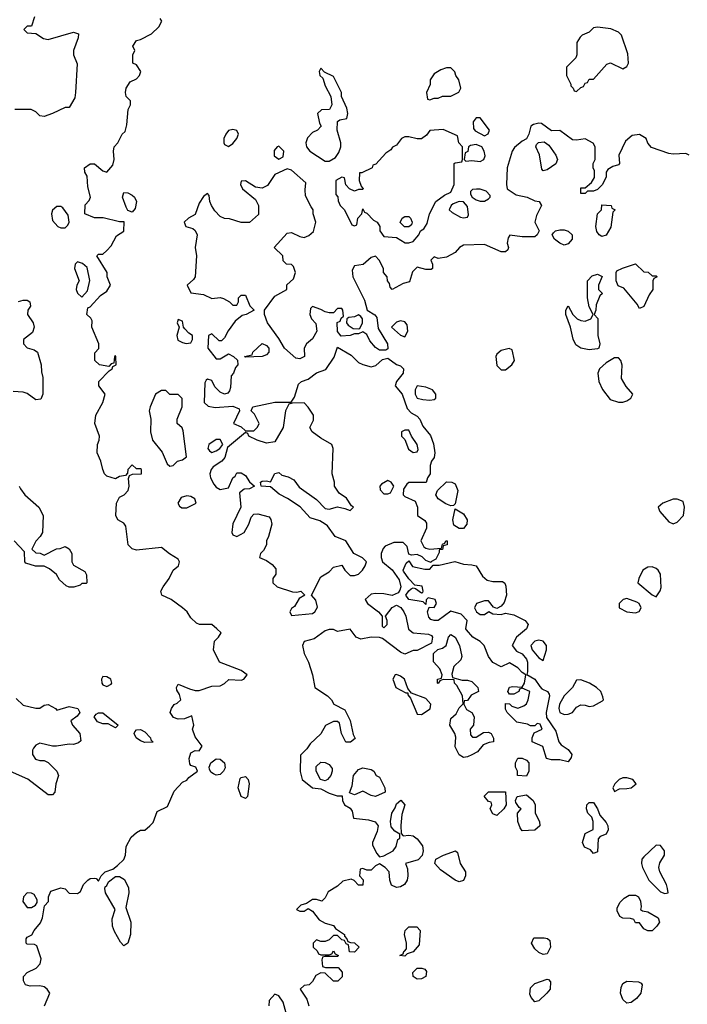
# Model space of a CAD drawing. Header units: inches. Extents: x 2380053 to 2584298, y 380219 to 546618.
# Tile 52 of 256: x 2421514 to 2424698, y 454817 to 459517. Entities that reach past the tile are written whole.
import ezdxf

# ---------------------------------------------------------------- set-up
doc = ezdxf.new("R2010")
doc.units = ezdxf.units.IN
doc.header["$MEASUREMENT"] = 0
doc.layers.add('C4425', color=7, linetype='Continuous')

msp = doc.modelspace()

# ---------------------------------------------------------------- linework, layer by layer
at = {"layer": 'C4425', "color": 2}
for points, elevation in [([(2421584.7, 459530), (2421570, 459486), (2421550, 459486), (2421534, 459470), (2421550, 459454), (2421590, 459452), (2421627.1, 459427.1), (2421650, 459422.8), (2421770, 459458), (2421794, 459450), (2421792, 459430), (2421771, 459370), (2421771, 459350), (2421787.1, 459307.1), (2421780.5, 459170), (2421775.9, 459144.1), (2421750, 459098), (2421730, 459098), (2421670.6, 459069.4), (2421630, 459055.3), (2421610, 459058), (2421590, 459078), (2421568.4, 459088.4), (2421490.9, 459089.1)], 66), ([(2421632, 454810), (2421658, 454870), (2421644.7, 454890), (2421630, 454901), (2421610, 454906), (2421563.5, 454903.5), (2421542, 454910), (2421531, 454930), (2421531, 454950), (2421550, 454969), (2421592, 454990), (2421611, 455010), (2421615.3, 455035.3), (2421596, 455096), (2421583.6, 455103.6), (2421550, 455104.7), (2421544.7, 455110), (2421544.7, 455130), (2421550, 455138), (2421571.3, 455148.7), (2421582, 455170), (2421613.2, 455206.8), (2421622.8, 455230), (2421632.7, 455287.3), (2421651.6, 455308.4), (2421651.3, 455330), (2421662.8, 455357.2), (2421710, 455374), (2421730, 455368), (2421750, 455348), (2421790, 455346), (2421803.6, 455356.4), (2421818, 455390), (2421838, 455410), (2421850, 455417.2), (2421870, 455419), (2421878, 455418), (2421890, 455406), (2421902, 455430), (2421922, 455450), (2421957.3, 455462.7), (2421980.7, 455479.3), (2422011, 455509), (2422018, 455530), (2422021, 455570), (2422045.4, 455614.6), (2422070, 455638), (2422090, 455648), (2422110, 455648), (2422134, 455670), (2422150, 455686), (2422170, 455738), (2422218, 455762), (2422250, 455835.3), (2422290, 455878), (2422310, 455888), (2422319.6, 455900.4), (2422362, 455930), (2422354, 455950), (2422330, 455958), (2422324.5, 455964.5), (2422322, 455990), (2422330, 456018), (2422350, 456028.7), (2422370, 456028), (2422384.7, 456050), (2422350, 456094), (2422338, 456130), (2422344.7, 456150), (2422334, 456194), (2422300.4, 456179.6), (2422270, 456178), (2422247.1, 456187.1), (2422232, 456210), (2422238, 456230), (2422250, 456248), (2422265.4, 456254.6), (2422282, 456270), (2422276, 456296), (2422263.6, 456316.4), (2422262, 456330), (2422270, 456346), (2422323.1, 456323.1), (2422350, 456315.3), (2422370, 456315.3), (2422430, 456335.3), (2422470, 456338), (2422490, 456348), (2422511.6, 456368.4), (2422570, 456365.2), (2422582, 456370), (2422598, 456390), (2422570, 456410.7), (2422466, 456450), (2422438, 456510), (2422442, 456550), (2422462, 456570), (2422474, 456590), (2422454, 456610), (2422430.5, 456630.5), (2422371.1, 456631.1), (2422356.9, 456636.9), (2422330, 456662), (2422312, 456690), (2422290.6, 456710.6), (2422236, 456750), (2422190.9, 456770.9), (2422186.8, 456790), (2422197.3, 456810), (2422227.3, 456850), (2422246, 456890), (2422271, 456910), (2422276, 456930), (2422270, 456942), (2422227.5, 456967.5), (2422190, 456998), (2422070, 456984.9), (2422050, 456990.8), (2422030.8, 457010), (2422019.8, 457099.8), (2422010, 457114), (2421982, 457130), (2421972, 457150), (2421976, 457210), (2421990, 457238), (2422011.3, 457250), (2422031, 457270), (2422036, 457290), (2422032, 457328), (2422038, 457342), (2422052, 457348), (2422094, 457350), (2422094, 457370), (2422090, 457374), (2422070, 457374), (2422050, 457392), (2422028.7, 457370), (2422028, 457352), (2422018, 457342), (2421990, 457336), (2421970, 457326), (2421930, 457338.8), (2421918.8, 457350), (2421910.8, 457370), (2421900.7, 457410), (2421883, 457450), (2421885.5, 457490), (2421893.4, 457510), (2421894.8, 457530), (2421871.3, 457590), (2421876, 457630), (2421910.7, 457689.3), (2421922, 457730), (2421891.3, 457770), (2421891.3, 457790), (2421939.6, 457840.4), (2421954, 457850), (2421958, 457862), (2421974, 457870), (2421972.7, 457907.3), (2421970, 457912), (2421966, 457910), (2421962, 457878), (2421950, 457874), (2421938, 457862), (2421894, 457870), (2421872, 457890), (2421872.7, 457927.3), (2421891.6, 457948.4), (2421891.3, 457970), (2421858, 458050), (2421859.6, 458079.6), (2421852.7, 458092.7), (2421834, 458110), (2421838, 458142), (2421850, 458146), (2421899.6, 458200.4), (2421930, 458222), (2421946, 458250), (2421931, 458290), (2421930.7, 458310.7), (2421882, 458390), (2421890, 458398), (2421910, 458398), (2421930, 458415.3), (2421950, 458438), (2421975.3, 458484.7), (2422010, 458508), (2422012, 458552), (2421990, 458552), (2421911, 458571), (2421870, 458571.3), (2421824.7, 458590), (2421826, 458634), (2421845.4, 458654.6), (2421851.3, 458670), (2421838.8, 458718.8), (2421836, 458770), (2421824.7, 458790), (2421822, 458810), (2421850, 458828.7), (2421870, 458828.7), (2421910, 458795.3), (2421930, 458788.7), (2421957.5, 458822.5), (2421964, 458850), (2421961, 458890), (2421964.7, 458910), (2421982, 458930), (2422002, 458970), (2422016, 458984), (2422025.4, 459014.6), (2422031.6, 459088.4), (2422042, 459110), (2422042, 459130), (2422022, 459150), (2422018, 459170), (2422021, 459190), (2422039.8, 459220.2), (2422070, 459235.3), (2422084.7, 459250), (2422090.7, 459269.3), (2422070, 459302), (2422054, 459310), (2422054, 459350), (2422062, 459370), (2422054, 459390), (2422070, 459418), (2422090, 459422), (2422142, 459450), (2422176.9, 459483.1), (2422191, 459510), (2422183.6, 459523.6)], 70), ([(2424706, 458870), (2424690, 458878), (2424630, 458875.3), (2424610, 458879), (2424527.2, 458907.2), (2424510, 458928), (2424502, 458950), (2424470, 458969), (2424435.3, 458964.7), (2424402.5, 458937.5), (2424370.7, 458870), (2424374.8, 458830), (2424370, 458824), (2424342.8, 458817.2), (2424318, 458802), (2424311, 458789), (2424310, 458766), (2424290.9, 458729.1), (2424270, 458706), (2424250, 458698), (2424222, 458698), (2424210, 458688), (2424190, 458688), (2424190, 458714), (2424210, 458714), (2424240.4, 458739.6), (2424255.3, 458764.7), (2424255.3, 458795.3), (2424248.7, 458810), (2424248, 458830), (2424258, 458850), (2424258, 458910), (2424248.4, 458928.4), (2424210, 458948), (2424170, 458942), (2424150, 458944), (2424090, 458988), (2424050, 458986), (2424002, 459022), (2423990, 459024), (2423963.5, 459016.5), (2423951.1, 459008.9), (2423942, 458970), (2423931.3, 458948.7), (2423910, 458938), (2423873.4, 458906.6), (2423862.8, 458890), (2423838.8, 458810), (2423834.8, 458730), (2423838, 458710), (2423880.9, 458680.9), (2423934, 458670), (2423970, 458652), (2423991.3, 458650), (2424002, 458630), (2423978, 458582), (2423971.3, 458550), (2423991, 458510), (2423981, 458490), (2423970, 458481.2), (2423910, 458481.2), (2423852, 458488), (2423843.6, 458476.4), (2423838, 458450), (2423844.7, 458430), (2423842, 458418), (2423830.9, 458409.1), (2423810, 458409.5), (2423730, 458443.7), (2423630, 458441.2), (2423610.5, 458429.5), (2423590, 458405.2), (2423550, 458384), (2423510, 458378), (2423490, 458386), (2423474, 458370), (2423482, 458350), (2423482, 458330), (2423476, 458324), (2423450, 458324), (2423410, 458335.3), (2423386.4, 458313.6), (2423373.4, 458266.6), (2423342.8, 458257.2), (2423290, 458228.7), (2423280.4, 458240.4), (2423278, 458258), (2423268, 458270), (2423266, 458290), (2423248, 458310), (2423248, 458330), (2423228, 458370), (2423210, 458388), (2423190, 458382), (2423151, 458349), (2423110, 458342), (2423098.8, 458321.2), (2423102, 458290), (2423158, 458178), (2423171.1, 458131.1), (2423207.9, 458107.9), (2423216.4, 458096.4), (2423223.4, 458043.4), (2423267.3, 457970), (2423270, 457946), (2423259.8, 457940.2), (2423230, 457939), (2423210, 457953.2), (2423183.7, 457983.7), (2423170, 458015.3), (2423150, 458028), (2423130, 458018), (2423110, 458018), (2423090, 458009), (2423047.3, 458007.3), (2423028.9, 458028.9), (2423028, 458072), (2423042, 458078), (2423047.3, 458092.7), (2423058, 458102), (2423055.3, 458130), (2423050, 458138), (2423030, 458138), (2423010, 458118), (2422990, 458118), (2422970, 458122), (2422950, 458134), (2422910, 458148), (2422901, 458139), (2422898, 458110), (2422904.7, 458090), (2422926.4, 458066.4), (2422930.8, 458030), (2422910, 457994), (2422881, 457970), (2422871, 457950), (2422872, 457910), (2422850, 457898), (2422830, 457902), (2422777.2, 457950), (2422750, 457995.3), (2422695.3, 458070), (2422682, 458110), (2422682, 458130), (2422730, 458198), (2422788, 458230), (2422788.4, 458251.6), (2422819.3, 458280.7), (2422828.7, 458310), (2422819.3, 458339.3), (2422810, 458348.7), (2422786, 458350), (2422770, 458366), (2422768, 458390), (2422728, 458430), (2422790, 458498), (2422810, 458502), (2422850, 458482), (2422870, 458478), (2422892.7, 458487.3), (2422914.2, 458505.8), (2422926, 458550), (2422914, 458590), (2422914, 458610), (2422903.2, 458623.2), (2422877, 458677), (2422874.8, 458705.2), (2422879, 458739), (2422810, 458799.3), (2422790, 458805.2), (2422730, 458779), (2422694.9, 458725.1), (2422670, 458712.7), (2422637.5, 458717.5), (2422590, 458748.7), (2422570, 458746), (2422566, 458730), (2422576, 458710), (2422638.8, 458658.8), (2422652.7, 458630), (2422652.2, 458587.8), (2422610, 458549.2), (2422569.6, 458549.6), (2422514, 458566), (2422490, 458568), (2422470, 458577.2), (2422444.7, 458604.7), (2422429.2, 458630), (2422421.2, 458650), (2422418, 458678), (2422410, 458688), (2422390, 458674), (2422370, 458642), (2422350, 458588), (2422318, 458570), (2422298.8, 458550), (2422306, 458530), (2422339.9, 458519.9), (2422350.7, 458510.7), (2422360.7, 458490), (2422350.7, 458430), (2422357.3, 458390), (2422350.8, 458290), (2422342.8, 458277.2), (2422312, 458250), (2422330, 458214), (2422390, 458206), (2422430, 458186), (2422470, 458191.3), (2422486.4, 458186.4), (2422514, 458170), (2422530, 458154), (2422550, 458154), (2422558, 458170), (2422558, 458190), (2422570, 458202), (2422590, 458202), (2422611, 458151), (2422632, 458130), (2422594, 458110), (2422574.8, 458105.2), (2422542, 458078), (2422507.3, 458032.7), (2422490, 457998), (2422476, 457984), (2422464.7, 457984.7), (2422430, 458018), (2422414, 458010), (2422411.3, 457950), (2422450, 457898), (2422470, 457898), (2422510, 457922), (2422534, 457910), (2422552.7, 457892.7), (2422554, 457870), (2422543.6, 457856.4), (2422534, 457830), (2422522, 457818), (2422518.5, 457761.5), (2422514.8, 457745.2), (2422506, 457734), (2422490, 457729), (2422470, 457739.3), (2422444.5, 457764.5), (2422430, 457795.3), (2422410, 457802), (2422403.5, 457796.5), (2422396.9, 457783.1), (2422394, 457690), (2422412, 457672), (2422446, 457666), (2422530, 457672), (2422559.6, 457659.6), (2422562, 457650), (2422534, 457590), (2422570, 457574), (2422590, 457554), (2422630, 457554), (2422648.4, 457571.6), (2422655.3, 457590), (2422633.6, 457633.6), (2422618, 457650), (2422626, 457670), (2422730, 457691), (2422808, 457692), (2422824.7, 457715.3), (2422842.7, 457777.3), (2422858, 457790), (2422890, 457801), (2422930, 457831.3), (2422973.2, 457846.8), (2423013.6, 457906.4), (2423030, 457954), (2423095.3, 457915.3), (2423130, 457881), (2423150, 457871), (2423190, 457861), (2423212.7, 457867.3), (2423244.7, 457895.3), (2423270, 457902), (2423310, 457871.3), (2423330, 457864.7), (2423344.7, 457850), (2423342.8, 457830), (2423310.8, 457790), (2423304.7, 457770), (2423338.4, 457730), (2423360.9, 457660.9), (2423381.1, 457641.1), (2423410, 457624), (2423422, 457610), (2423437, 457577), (2423472.8, 457532.8), (2423487.1, 457492.9), (2423494, 457450), (2423490, 457428), (2423478, 457410), (2423472, 457390), (2423471.3, 457350), (2423458, 457330), (2423452, 457308), (2423370, 457308), (2423359.6, 457300.4), (2423343.6, 457276.4), (2423342, 457250), (2423350, 457242), (2423399.8, 457219.8), (2423410.9, 457190.9), (2423411.3, 457150), (2423446.4, 457126.4), (2423454, 457114), (2423453.4, 457090), (2423426.8, 457030), (2423440.9, 457000.9), (2423450, 456994), (2423470, 456990.5), (2423526, 456994), (2423530, 457014), (2423542, 457018), (2423546, 457030), (2423552, 457030), (2423552, 457010), (2423534, 457006), (2423530, 456988), (2423514, 456986), (2423514, 456974), (2423498, 456942), (2423474, 456930), (2423474, 456926), (2423450, 456935.3), (2423432.9, 456952.9), (2423410, 456964), (2423382, 456962), (2423370, 456966), (2423362, 457002), (2423342, 457022), (2423298.8, 457021.2), (2423256, 457004), (2423246.4, 456993.6), (2423238, 456970), (2423238, 456950), (2423244.7, 456930), (2423290.5, 456890.5), (2423322.8, 456842.8), (2423331.3, 456810), (2423326.4, 456793.6), (2423318.8, 456781.2), (2423290, 456768), (2423250, 456777.2), (2423210, 456779), (2423190, 456775.3), (2423162, 456750), (2423172, 456730), (2423224.7, 456690), (2423242, 456670), (2423242, 456622), (2423250, 456614), (2423266, 456630), (2423266, 456650), (2423258, 456670), (2423290, 456712), (2423310, 456722), (2423331.1, 456711.1), (2423346, 456690), (2423354.8, 456670), (2423367.9, 456607.9), (2423390, 456590.7), (2423463.6, 456583.6), (2423478, 456578), (2423482, 456570), (2423478, 456542), (2423410, 456506), (2423390, 456506), (2423350, 456488.7), (2423330, 456498), (2423244, 456564), (2423230, 456569), (2423190, 456569.2), (2423140.2, 456560.2), (2423118, 456570), (2423090, 456608), (2423030, 456597.2), (2423010, 456606), (2422990, 456607), (2422970, 456599.5), (2422918, 456562), (2422870.7, 456549.3), (2422862, 456530), (2422870, 456492), (2422890.8, 456450), (2422910.5, 456390.5), (2422921, 456330), (2422981, 456290), (2423001, 456270), (2423012, 456250), (2423063.6, 456223.6), (2423090, 456172), (2423104.7, 456104.7), (2423114, 456086), (2423091.6, 456068.4), (2423068.9, 456068.9), (2423048.7, 456110), (2423039, 456159), (2423030, 456168), (2423010, 456168), (2422971.6, 456148.4), (2422950, 456108), (2422899.6, 456060.4), (2422883.6, 456036.4), (2422852.7, 456007.3), (2422852, 455928), (2422861, 455890), (2422910, 455851.3), (2422950, 455846), (2422990, 455824.7), (2423027.3, 455812.7), (2423052, 455812), (2423054, 455790), (2423062, 455770), (2423090, 455754), (2423099.6, 455739.6), (2423105.4, 455705.4), (2423177.2, 455697.2), (2423208.3, 455688.3), (2423222.8, 455670), (2423222, 455662), (2423218, 455642), (2423196, 455590), (2423196.9, 455576.9), (2423216.9, 455536.9), (2423230, 455522), (2423250, 455526.8), (2423295.3, 455550), (2423308.7, 455570), (2423316.4, 455603.6), (2423326, 455610), (2423326, 455630), (2423303.1, 455643.1), (2423284.7, 455664.7), (2423282, 455690), (2423289.3, 455730), (2423304.7, 455755.3), (2423310, 455774), (2423331.6, 455791.6), (2423351, 455770), (2423336, 455724), (2423331, 455671), (2423332.7, 455632.7), (2423342, 455622), (2423370, 455624.7), (2423390, 455621), (2423410, 455608), (2423434.3, 455574.3), (2423438.4, 455550), (2423433, 455527), (2423413.7, 455506.3), (2423354, 455490), (2423363.6, 455463.6), (2423365.5, 455430), (2423361.6, 455410), (2423348.2, 455390), (2423330, 455378.3), (2423310, 455374.7), (2423286.6, 455386.6), (2423278.7, 455410), (2423275.1, 455450), (2423257.2, 455470), (2423230, 455488.7), (2423210, 455478), (2423190, 455458), (2423170, 455458), (2423150, 455466), (2423138, 455462), (2423134, 455430), (2423151.6, 455411.6), (2423150, 455386), (2423130, 455386), (2423108.4, 455408.4), (2423095.3, 455415.3), (2423055.3, 455404.7), (2423030, 455382), (2422985.4, 455354.6), (2422970, 455326), (2422954, 455310), (2422930, 455318), (2422910, 455318), (2422882, 455298), (2422854, 455290), (2422834, 455270), (2422850, 455262), (2422870, 455262), (2422890, 455274), (2422910, 455262), (2422941.4, 455221.4), (2422970, 455204.7), (2423010, 455194), (2423019.6, 455179.6), (2423062, 455150), (2423062, 455142), (2423074, 455130), (2423078, 455118), (2423092, 455112), (2423110, 455111.3), (2423132, 455090), (2423110, 455066), (2423087.3, 455067.3), (2423082, 455102), (2423070, 455106), (2423062, 455122), (2423050, 455126), (2423030, 455146), (2423010, 455146), (2422990, 455126), (2422970, 455118), (2422950, 455118), (2422930, 455126), (2422914, 455110), (2422914, 455090), (2422932.7, 455072.7), (2422938, 455058), (2422950, 455054), (2422990, 455054), (2423002, 455058), (2423010, 455072), (2423018, 455058), (2423034, 455050), (2423030, 455046), (2422970, 455046), (2422958, 455042), (2422954, 455030), (2422958, 454998), (2422972.7, 454992.7), (2423032.7, 454992.7), (2423051.6, 454971.6), (2423051.6, 454948.4), (2423031.6, 454928.4), (2423010, 454928.7), (2422970, 454966), (2422950, 454968), (2422925.4, 454954.6), (2422910, 454926), (2422894, 454910), (2422870, 454908), (2422852, 454890), (2422882.8, 454842.8), (2422892, 454810)], 74), ([(2421508.4, 458171.6), (2421530, 458178), (2421550, 458178), (2421562, 458170), (2421564.7, 458150), (2421552, 458130), (2421551.3, 458110), (2421578, 458070), (2421582.8, 458050), (2421575.2, 458024.8), (2421531.3, 457990), (2421531.3, 457970), (2421550, 457951.3), (2421582, 457942), (2421598, 457930), (2421616, 457870), (2421616.9, 457836.9), (2421624.7, 457810), (2421624.7, 457730), (2421613.7, 457706.3), (2421590, 457702), (2421550, 457733.2), (2421530, 457739.3), (2421482, 457742)], 66), ([(2421511, 457290), (2421518, 457278), (2421538, 457250), (2421604.7, 457190), (2421626, 457150), (2421622, 457070), (2421612, 457050), (2421590, 457028), (2421572, 456990), (2421590, 456972), (2421611.1, 456971.1), (2421630, 456962), (2421688.4, 456991.6), (2421707.3, 456992.7), (2421730, 457002), (2421750, 456992), (2421762, 456970), (2421762, 456930), (2421770, 456914), (2421823.6, 456883.6), (2421832.7, 456867.3), (2421834, 456830), (2421830, 456826), (2421810, 456826), (2421802, 456818), (2421771.3, 456808.7), (2421750, 456808.7), (2421734.6, 456814.6), (2421703.1, 456843.1), (2421688.4, 456868.4), (2421656.4, 456896.4), (2421630, 456908), (2421588.9, 456908.9), (2421543.1, 456923.1), (2421538, 456930), (2421536.4, 456976.4), (2421488, 457030)], 66), ([(2421496.8, 456276.8), (2421530, 456244.7), (2421590, 456231), (2421610, 456230.8), (2421630, 456245.5), (2421650, 456248.2), (2421684, 456230), (2421690, 456221), (2421750, 456238.7), (2421791, 456230), (2421801, 456210), (2421787.5, 456192.5), (2421758, 456170), (2421764.7, 456150), (2421801, 456110), (2421804.7, 456075.3), (2421794.8, 456065.2), (2421770, 456057.2), (2421750, 456059.3), (2421689.3, 456049.3), (2421670, 456049.2), (2421610, 456064), (2421590, 456054), (2421579.8, 456040.2), (2421574.8, 456030), (2421574.8, 456010), (2421588.3, 455988.3), (2421610, 455981), (2421630, 455981), (2421650, 455971.3), (2421691.3, 455930), (2421698, 455910), (2421686, 455870), (2421682, 455830), (2421670, 455818), (2421650, 455818), (2421552.1, 455892.1), (2421470, 455929)], 66), ([(2422790, 454758), (2422770, 454828), (2422750, 454858), (2422730, 454866), (2422703.6, 454836.4), (2422702, 454810)], 74)]:
    msp.add_lwpolyline(points, dxfattribs=dict(at, elevation=elevation))
for points, elevation in [([(2424270, 459482), (2424250, 459478), (2424230, 459458), (2424196.9, 459443.1), (2424186.4, 459433.6), (2424171, 459409), (2424171.3, 459350), (2424165.4, 459334.6), (2424122, 459290), (2424122, 459250), (2424142, 459210), (2424142, 459202), (2424154, 459190), (2424158, 459178), (2424170, 459174), (2424190, 459194), (2424202, 459198), (2424210, 459214), (2424222, 459218), (2424230, 459234), (2424250, 459234), (2424314.6, 459305.4), (2424331.1, 459311.1), (2424390, 459282), (2424410, 459294), (2424418, 459310), (2424414.6, 459354.6), (2424383.1, 459443.1), (2424370, 459458), (2424333.6, 459473.6)], 74), ([(2422950, 459286), (2422942, 459270), (2422944.7, 459250), (2422958.8, 459238.8), (2422970, 459202), (2422998, 459150), (2423002, 459110), (2422991.6, 459088.4), (2422952.7, 459087.3), (2422934, 459070), (2422943.6, 459023.6), (2422951.6, 459008.4), (2422934, 458990), (2422910, 458978), (2422886, 458954), (2422878, 458930), (2422881, 458910), (2422898, 458890), (2422970, 458842), (2422990, 458842), (2423020.4, 458859.6), (2423036.4, 458883.6), (2423046, 458910), (2423046, 458930), (2423028, 458990), (2423028.7, 459031.3), (2423040.4, 459039.6), (2423074.6, 459045.4), (2423078, 459070), (2423074.6, 459094.6), (2423048, 459150), (2423048, 459170), (2423010, 459246), (2422967.3, 459267.3)], 74), ([(2423570, 459288), (2423550, 459288), (2423522, 459278), (2423490, 459258), (2423472, 459230), (2423471.6, 459208.4), (2423454, 459170), (2423458, 459138), (2423470, 459134), (2423490, 459142), (2423510, 459142), (2423530, 459152), (2423570, 459152), (2423608.4, 459171.6), (2423618, 459190), (2423608.7, 459230), (2423594, 459250), (2423588.9, 459268.9)], 74), ([(2423710, 459048.7), (2423690, 459048.7), (2423676, 459030), (2423678, 458998), (2423686, 458986), (2423730, 458962), (2423748.4, 458971.6), (2423754, 458990)], 74), ([(2422530, 458992.7), (2422510, 458988.7), (2422496, 458970), (2422487.7, 458950), (2422486.8, 458930), (2422490, 458922), (2422510, 458911.3), (2422530, 458926), (2422549, 458950), (2422557.2, 458970), (2422550, 458988)], 74), ([(2423533.6, 458993.6), (2423470, 458988), (2423454.4, 458965.6), (2423430, 458948.7), (2423410, 458948.7), (2423370, 458958), (2423350, 458958), (2423334, 458950), (2423310, 458918), (2423291.6, 458908.4), (2423283.6, 458896.4), (2423259.6, 458880.4), (2423212.7, 458827.3), (2423198, 458822), (2423194, 458810), (2423146, 458786), (2423134, 458786), (2423132, 458750), (2423142, 458722), (2423152, 458710), (2423150, 458706), (2423130, 458706), (2423110, 458698), (2423086, 458710), (2423068.4, 458728.4), (2423062, 458762), (2423050, 458766), (2423022, 458750), (2423022, 458682), (2423031.6, 458671.6), (2423032.7, 458652.7), (2423042, 458630), (2423062, 458610), (2423098, 458538), (2423110, 458534), (2423122, 458538), (2423126, 458570), (2423146, 458590), (2423150, 458614), (2423158, 458598), (2423170, 458594), (2423201, 458561), (2423218, 458550), (2423231.3, 458530), (2423232, 458510), (2423250, 458482), (2423310, 458478), (2423351.6, 458451.6), (2423370, 458451.3), (2423390, 458458), (2423418, 458490), (2423426, 458510), (2423440.4, 458519.6), (2423456.4, 458543.6), (2423468, 458590), (2423498, 458650), (2423540.2, 458679.8), (2423570, 458694), (2423586, 458730), (2423586, 458830), (2423590, 458834), (2423622, 458838), (2423626, 458850), (2423626, 458910), (2423608, 458930), (2423602, 458962)], 74), ([(2424010, 458795.3), (2424004.1, 458804.1), (2423992.7, 458872.7), (2423975.3, 458910), (2423978, 458922), (2423988.7, 458931.3), (2424014.8, 458934.8), (2424038, 458918), (2424070.9, 458870.9), (2424078, 458850), (2424070.6, 458829.4), (2424030, 458801.2)], 74), ([(2422750, 458912.7), (2422742, 458910), (2422727.9, 458892.1), (2422727.3, 458867.3), (2422750, 458851.3), (2422770, 458862), (2422772.7, 458890)], 74), ([(2423690, 458922), (2423663.6, 458916.4), (2423654, 458910), (2423651.6, 458888.4), (2423638, 458882), (2423634, 458850), (2423642, 458842), (2423670, 458844.7), (2423710, 458841), (2423728, 458850), (2423733.2, 458866.8), (2423728.7, 458890), (2423718, 458910)], 74), ([(2422050, 458598), (2422030, 458606), (2422022, 458622), (2422004, 458670), (2422010, 458692), (2422030, 458690.8), (2422050, 458679.1), (2422060.7, 458670), (2422070.7, 458650), (2422064.7, 458615.3)], 70), ([(2423710, 458708.7), (2423691.6, 458708.4), (2423672.7, 458707.3), (2423663.6, 458696.4), (2423663.6, 458683.6), (2423672, 458670), (2423690, 458658), (2423710, 458651.3), (2423730, 458651.3), (2423750, 458662), (2423758, 458670), (2423758, 458678), (2423739, 458699)], 74), ([(2423610, 458648.7), (2423581, 458639), (2423572, 458630), (2423562, 458610), (2423576.9, 458596.9), (2423615.3, 458575.3), (2423630, 458571), (2423650, 458574), (2423654, 458586), (2423650, 458626), (2423630, 458648)], 74), ([(2421710, 458626), (2421690, 458625.2), (2421670, 458608), (2421666, 458590), (2421670, 458558), (2421696, 458530), (2421710, 458523.8), (2421730, 458524), (2421743.7, 458536.3), (2421749.3, 458550), (2421744.8, 458584.8), (2421719.6, 458619.6)], 70), ([(2424290, 458482), (2424278, 458490), (2424266, 458506), (2424261.2, 458530), (2424269, 458590), (2424288, 458610), (2424290, 458634), (2424334, 458630), (2424338, 458618), (2424354, 458610), (2424342, 458598), (2424333.2, 458526.8), (2424310, 458488)], 74), ([(2423370, 458528), (2423349, 458529), (2423329, 458549), (2423338, 458570), (2423350, 458578), (2423370, 458578), (2423378, 458570), (2423384.7, 458550), (2423382, 458538)], 74), ([(2424110, 458441.6), (2424089.4, 458450), (2424063.7, 458470), (2424052.7, 458490), (2424059.5, 458500.5), (2424069, 458510), (2424090, 458514.9), (2424110, 458514.9), (2424130, 458508), (2424148, 458490), (2424148, 458470), (2424130, 458446.6)], 74), ([(2421790, 458362), (2421778, 458350), (2421774.8, 458330), (2421798, 458270), (2421786, 458250), (2421782.8, 458230), (2421790, 458212), (2421810, 458192), (2421837.2, 458222.8), (2421848, 458272), (2421835.1, 458335.1), (2421813.6, 458353.6)], 70), ([(2424530, 458294), (2424550, 458294), (2424554, 458290), (2424538, 458282), (2424534, 458270), (2424534, 458230), (2424516, 458204), (2424490, 458148), (2424470, 458138), (2424458.6, 458158.6), (2424395.3, 458235.3), (2424367.3, 458247.3), (2424358, 458270), (2424358, 458310), (2424362, 458318), (2424388.7, 458331.3), (2424450, 458351.3), (2424490, 458314), (2424511.6, 458311.6)], 74), ([(2424230, 457941.2), (2424189.4, 457949.4), (2424165.6, 457965.6), (2424152.9, 457992.9), (2424141.2, 458050), (2424118, 458110), (2424118, 458130), (2424130, 458152), (2424151.3, 458110), (2424172, 458090), (2424190, 458081), (2424210, 458078.8), (2424238, 458090), (2424248, 458110), (2424230, 458146), (2424222, 458190), (2424222, 458270), (2424244.7, 458295.3), (2424270, 458302), (2424291.6, 458291.6), (2424274, 458250), (2424274, 458230), (2424294, 458210), (2424281, 458199), (2424263.6, 458156.4), (2424262, 458130), (2424254, 458110), (2424270.6, 458090.6), (2424270.7, 458010), (2424281, 457970), (2424276, 457950), (2424270, 457946)], 74), ([(2422270, 458086), (2422264.7, 458070), (2422274, 458050), (2422262.8, 458010), (2422267.9, 457987.9), (2422290, 457976), (2422308, 457972), (2422330, 457974), (2422338, 457990), (2422338, 458010), (2422320.2, 458020.2), (2422301.2, 458041.2), (2422295.3, 458050), (2422290, 458078)], 74), ([(2423130, 458108.7), (2423110, 458099), (2423083.6, 458096.4), (2423074, 458090), (2423072, 458070), (2423079.6, 458059.6), (2423103.6, 458043.6), (2423130, 458042), (2423136.4, 458043.6), (2423149, 458070), (2423148.7, 458090), (2423140.2, 458100.2)], 74), ([(2423330, 458079), (2423310, 458074), (2423287.7, 458050), (2423330, 458010.8), (2423350, 458002.8), (2423365.2, 458030), (2423361.2, 458061.2), (2423350, 458075.3)], 78), ([(2422590, 457906), (2422586, 457910), (2422622, 457918), (2422626, 457930), (2422670, 457971.3), (2422690, 457962), (2422702, 457950), (2422702, 457930), (2422690, 457918), (2422670, 457909.3)], 74), ([(2423848.4, 457948.4), (2423810, 457938), (2423790, 457921.2), (2423783.8, 457910), (2423790, 457867.3), (2423810, 457846), (2423830, 457845.5), (2423861.2, 457870), (2423874, 457890), (2423862, 457942)], 78), ([(2424350, 457902.9), (2424310, 457879.6), (2424279.3, 457850), (2424270.5, 457830), (2424275.5, 457790), (2424292.8, 457752.8), (2424330, 457704.7), (2424370, 457691), (2424390, 457691), (2424410, 457698), (2424428, 457710), (2424438, 457730), (2424405.8, 457765.8), (2424383.9, 457803.9), (2424387.5, 457867.5), (2424380.9, 457890), (2424370, 457902.7)], 78), ([(2422210, 457748), (2422190, 457748), (2422161, 457730), (2422136, 457670), (2422131, 457650), (2422139.1, 457610), (2422137.3, 457550), (2422147.3, 457510), (2422192.4, 457452.4), (2422216.9, 457396.9), (2422230, 457386), (2422246, 457390), (2422266, 457410), (2422290, 457416), (2422308.7, 457430), (2422294, 457554), (2422289.1, 457569.1), (2422264, 457590), (2422265.2, 457610), (2422289, 457670), (2422288.4, 457708.4), (2422270, 457728), (2422230, 457728)], 74), ([(2423410, 457769), (2423399.1, 457750), (2423400.5, 457730), (2423410, 457711), (2423436.5, 457703.5), (2423470, 457701), (2423490, 457704.7), (2423498, 457710), (2423499, 457730), (2423482, 457750), (2423450, 457762.7)], 78), ([(2422870, 457688), (2422812.7, 457687.3), (2422798, 457682), (2422782, 457650), (2422771, 457570), (2422730, 457502), (2422690, 457495.3), (2422646, 457510), (2422606, 457530), (2422602, 457542), (2422590, 457546), (2422505.4, 457474.6), (2422492.4, 457427.6), (2422477.3, 457410), (2422437.1, 457382.9), (2422426.8, 457370), (2422420.7, 457350), (2422424, 457330), (2422439.9, 457299.9), (2422450, 457286), (2422470, 457274.8), (2422510, 457282), (2422530, 457331), (2422541.2, 457338.8), (2422550, 457354), (2422570, 457354), (2422590, 457342), (2422610, 457312), (2422634, 457290), (2422610, 457278), (2422583.6, 457276.4), (2422562, 457258), (2422568.2, 457190), (2422530.8, 457110.8), (2422525.5, 457070), (2422530, 457058), (2422550, 457051), (2422584, 457070), (2422606.6, 457110), (2422618, 457142), (2422630, 457156.3), (2422650, 457159.1), (2422703.6, 457143.6), (2422711.6, 457131.6), (2422716, 457110), (2422701, 457050), (2422691.3, 457030), (2422691, 457010), (2422676.8, 456983.2), (2422662, 456970), (2422658, 456950), (2422690, 456936), (2422717.5, 456917.5), (2422735.3, 456895.3), (2422734.8, 456870), (2422721, 456850), (2422721, 456830), (2422741, 456810), (2422814, 456786), (2422835.3, 456784.7), (2422854, 456790), (2422874, 456770), (2422846, 456754), (2422823.6, 456716.4), (2422810, 456706), (2422802, 456690), (2422810, 456674), (2422910, 456682.4), (2422920.9, 456690), (2422933.6, 456713.6), (2422926.3, 456746.3), (2422906, 456770), (2422950, 456858), (2422990, 456882), (2423010, 456904.7), (2423050, 456914), (2423064.7, 456890), (2423090, 456864.7), (2423110, 456864.7), (2423130, 456871.3), (2423148.7, 456890), (2423162, 456910), (2423168, 456930), (2423148.9, 456948.9), (2423108, 456970), (2423069.3, 457029.3), (2423019, 457050), (2422980.9, 457100.9), (2422970, 457109.2), (2422944.7, 457124.7), (2422898.9, 457138.9), (2422851.3, 457191.3), (2422791.5, 457231.5), (2422751.8, 457251.8), (2422710, 457288), (2422666, 457290), (2422662, 457310), (2422670, 457314.8), (2422690, 457316), (2422710, 457312), (2422730, 457351.3), (2422750, 457356), (2422763.1, 457343.1), (2422794.4, 457334.4), (2422820.7, 457320.7), (2422846.2, 457286.2), (2422930, 457226.8), (2422970, 457184.7), (2422990, 457181), (2423030, 457191.3), (2423064.7, 457184.7), (2423090, 457174), (2423106, 457190), (2423096.4, 457196.4), (2423072.9, 457232.9), (2423037.2, 457257.2), (2423015.3, 457290), (2423015.3, 457310), (2423004, 457350), (2423009, 457470), (2423002, 457490), (2422950, 457519), (2422908.7, 457550), (2422898, 457570), (2422914.6, 457605.4), (2422915.3, 457630), (2422890, 457668)], 74), ([(2422470, 457514), (2422450, 457513.2), (2422416, 457490), (2422411, 457470), (2422418.8, 457458.8), (2422430, 457451), (2422450, 457458.8), (2422468.7, 457470), (2422482, 457490)], 74), ([(2423370, 457558), (2423350, 457558), (2423334, 457550), (2423334, 457530), (2423350, 457514), (2423367.5, 457467.5), (2423390, 457451.3), (2423410, 457454), (2423414, 457466), (2423409, 457490), (2423382, 457530)], 74), ([(2423270, 457318), (2423239.6, 457300.4), (2423232, 457290), (2423232.7, 457272.7), (2423250, 457254), (2423270, 457254), (2423282, 457258), (2423298, 457290), (2423286, 457310)], 74), ([(2423570, 457197.2), (2423545.6, 457205.6), (2423508.7, 457230), (2423498, 457250), (2423506, 457270), (2423550, 457311), (2423574, 457310), (2423590, 457302), (2423594.4, 457294.4), (2423602.8, 457270), (2423590, 457206), (2423582, 457198)], 74), ([(2422310, 457245.2), (2422283, 457237), (2422267.3, 457210), (2422275.3, 457195.3), (2422287.1, 457187.1), (2422310, 457186.8), (2422355.3, 457210), (2422348.7, 457230), (2422330, 457241.2)], 74), ([(2424630, 457229.3), (2424581, 457210), (2424558, 457190), (2424566, 457170), (2424610, 457121), (2424630, 457111.3), (2424650, 457118), (2424679, 457150), (2424684, 457190), (2424678, 457218), (2424649.2, 457229.2)], 78), ([(2423609.3, 457089.3), (2423584.5, 457104.5), (2423579.5, 457130), (2423590, 457182), (2423630, 457159.3), (2423648.4, 457130), (2423646, 457110), (2423630, 457089.3)], 74), ([(2423446, 456894), (2423470, 456894), (2423486, 456914), (2423514, 456914), (2423589.2, 456930.8), (2423630, 456918.8), (2423670, 456914.8), (2423690.3, 456910.4), (2423721.1, 456861.1), (2423742.6, 456842.6), (2423770, 456835.8), (2423816.1, 456836.1), (2423827.9, 456827.9), (2423832.8, 456812.8), (2423834.9, 456770), (2423824.4, 456735.6), (2423810, 456717.2), (2423790, 456706), (2423773.6, 456713.6), (2423750, 456744), (2423730, 456744), (2423692, 456730), (2423682, 456710), (2423692, 456690), (2423710, 456678), (2423730, 456678), (2423751.6, 456691.6), (2423770, 456682), (2423810, 456678), (2423830, 456684), (2423870, 456676.3), (2423924.7, 456650), (2423938, 456630), (2423931.3, 456610), (2423882.8, 456570), (2423862, 456530), (2423883.5, 456503.5), (2423910, 456490.5), (2423930, 456464.7), (2423934.9, 456450), (2423936, 456404), (2423932, 456392), (2423970.8, 456370), (2423994, 456334), (2424004, 456324), (2424030.7, 456310.7), (2424038.5, 456298.5), (2424040.7, 456290), (2424024.9, 456210), (2424026, 456186), (2424070, 456122), (2424084.7, 456070), (2424096.3, 456056.3), (2424130, 456033.4), (2424147.3, 456010), (2424144, 455996), (2424130, 455975.3), (2424090, 455984), (2424050, 455984), (2424026, 455990), (2424008.7, 456048.7), (2423958, 456070), (2423958, 456090), (2423967.3, 456112.7), (2424006, 456130), (2423995.3, 456155.3), (2423982, 456158), (2423970, 456146), (2423950, 456146), (2423935.3, 456155.3), (2423884, 456164), (2423838, 456210), (2423830, 456226), (2423830, 456254), (2423850, 456252), (2423861, 456241), (2423890, 456231.3), (2423918, 456242), (2423930, 456252), (2423939, 456270), (2423946, 456310), (2423910, 456326), (2423898, 456322), (2423894, 456310), (2423870, 456298), (2423850, 456298), (2423842, 456310), (2423850, 456331.3), (2423865.2, 456334.8), (2423910, 456332), (2423922, 456350), (2423928, 456390), (2423910, 456402), (2423890, 456424), (2423850, 456448), (2423810, 456428), (2423770, 456448.7), (2423750, 456478), (2423729, 456530), (2423710, 456549), (2423675.3, 456570), (2423644.7, 456604.7), (2423642, 456610), (2423648, 456650), (2423619, 456679), (2423570, 456693.2), (2423510, 456648.7), (2423490, 456648.7), (2423474.6, 456654.6), (2423464.7, 456664.7), (2423458, 456690), (2423467.3, 456712.7), (2423490, 456712), (2423502, 456730), (2423495.3, 456750), (2423462, 456758), (2423452.7, 456747.3), (2423450, 456726), (2423438, 456738), (2423369, 456749), (2423355.3, 456770), (2423368.9, 456791.1), (2423380.2, 456799.8), (2423390, 456804.7), (2423402, 456802), (2423430, 456782), (2423436.4, 456783.6), (2423438, 456790), (2423433.2, 456813.2), (2423398, 456818), (2423369.1, 456849.1), (2423344.7, 456884.7), (2423342, 456890), (2423356.4, 456923.6), (2423370, 456934), (2423387.1, 456907.1)], 74), ([(2424530, 456905.2), (2424510, 456904), (2424486, 456890), (2424466, 456850), (2424462, 456830), (2424530, 456772), (2424550, 456762), (2424568.9, 456791.1), (2424572.5, 456807.5), (2424569.2, 456870), (2424559, 456890), (2424550, 456897.2)], 78), ([(2424410, 456754), (2424391.1, 456748.9), (2424372, 456730), (2424372, 456710), (2424410, 456691), (2424450, 456686.8), (2424468.4, 456691.6), (2424478, 456710), (2424468, 456730), (2424456.5, 456736.5)], 78), ([(2423624.7, 456364.7), (2423650, 456364.7), (2423670, 456358), (2423698, 456330), (2423702, 456310), (2423666.8, 456293.2), (2423650, 456268), (2423634, 456266), (2423632, 456250), (2423644.7, 456224.7), (2423670.7, 456210.7), (2423681, 456190), (2423678, 456150), (2423662, 456130), (2423663.6, 456103.6), (2423672.7, 456092.7), (2423690, 456092), (2423725.2, 456114.8), (2423750, 456116), (2423762, 456110), (2423772.7, 456087.3), (2423774, 456070), (2423752.7, 456067.3), (2423724.7, 456055.3), (2423696.9, 456023.1), (2423670, 456008.7), (2423650, 455998), (2423630, 455995.3), (2423610, 456008), (2423590, 456046), (2423593.2, 456093.2), (2423589.5, 456109.5), (2423565.2, 456150), (2423570, 456182), (2423595.3, 456204.7), (2423610, 456232), (2423628.9, 456251.1), (2423625.2, 456290), (2423599, 456339), (2423588, 456350), (2423586, 456366), (2423532.7, 456367.3), (2423518, 456362), (2423510, 456348), (2423506, 456350), (2423506, 456370), (2423526, 456374), (2423528, 456390), (2423518, 456418), (2423487.3, 456452.7), (2423487.3, 456492.7), (2423508.4, 456511.6), (2423530, 456518), (2423548, 456530), (2423558, 456570), (2423570, 456582), (2423591, 456570), (2423610.8, 456530), (2423622, 456478), (2423618, 456462), (2423584.7, 456430), (2423574, 456394), (2423578, 456378)], 74), ([(2423990, 456555.4), (2423970, 456551.1), (2423952.2, 456530), (2423958, 456510), (2423990, 456470.6), (2424010, 456458), (2424025.6, 456510), (2424025.6, 456530), (2424010, 456551.5)], 78), ([(2423310, 456391.8), (2423304.7, 456390), (2423294, 456370), (2423307.7, 456330), (2423355.3, 456304.7), (2423364.7, 456304.7), (2423364.7, 456295.3), (2423378, 456278), (2423407.1, 456207.1), (2423410, 456202.8), (2423430, 456200.7), (2423471.8, 456228.2), (2423475.1, 456250), (2423450, 456277), (2423382, 456302), (2423364.7, 456324.7), (2423349.2, 456370), (2423330, 456383.7)], 78), ([(2421910, 456382), (2421904, 456370), (2421904.9, 456350), (2421910, 456342.8), (2421930, 456334.8), (2421950, 456346), (2421953.2, 456350), (2421948.7, 456370), (2421930, 456381.2)], 70), ([(2424190, 456366), (2424170, 456364), (2424150.4, 456329.6), (2424110, 456289.4), (2424088.9, 456250), (2424084.6, 456230), (2424090.4, 456210.4), (2424110, 456201.3), (2424130, 456202.4), (2424149.6, 456210.4), (2424170, 456236), (2424190, 456246.8), (2424210, 456246), (2424230, 456238.8), (2424250, 456242.8), (2424293.6, 456266.4), (2424298, 456270), (2424295.3, 456284.7), (2424285.2, 456310), (2424265.2, 456330), (2424231.1, 456351.1)], 78), ([(2421970, 456137.2), (2421936.2, 456156.2), (2421910, 456155.8), (2421885.2, 456165.2), (2421869.6, 456190.4), (2421877.6, 456202.4), (2421890, 456208.4), (2421910, 456208.8), (2421982.8, 456150)], 66), ([(2422110, 456067.6), (2422090, 456075.6), (2422069.6, 456090), (2422059.6, 456110), (2422062.6, 456117.4), (2422070, 456127.3), (2422090, 456128.4), (2422110, 456118), (2422138, 456090), (2422139.6, 456079.6), (2422150, 456069)], 66), ([(2422450, 455911.8), (2422437.2, 455917.2), (2422425.6, 455925.6), (2422419.5, 455939.5), (2422417, 455950), (2422426, 455970), (2422450, 455988.4), (2422470, 455988.2), (2422490.4, 455970), (2422493.5, 455946.5), (2422486, 455930), (2422470, 455914)], 70), ([(2422970, 455884), (2422948, 455890), (2422928, 455930), (2422928, 455952), (2422950, 455974), (2422971.1, 455971.1), (2422990, 455962), (2423003.6, 455943.6), (2423004.7, 455930), (2422998, 455910), (2422982, 455890)], 74), ([(2423930, 455906), (2423888, 455910), (2423888, 455930), (2423878, 455950), (2423878, 455970), (2423890, 455992), (2423910, 455992), (2423930, 455982), (2423942, 455970), (2423942, 455930)], 74), ([(2423210, 455809.3), (2423190, 455814), (2423150, 455835.3), (2423110, 455818), (2423087.3, 455827.3), (2423099.3, 455860.7), (2423106, 455910), (2423130, 455938.8), (2423150, 455946), (2423190, 455938), (2423202, 455930), (2423214, 455910), (2423230, 455902), (2423254.8, 455850), (2423256, 455830)], 74), ([(2422590, 455799.3), (2422569.7, 455809.7), (2422555.6, 455850), (2422565.1, 455894.9), (2422570, 455900.7), (2422590, 455904.9), (2422603, 455890), (2422608.2, 455870), (2422600.7, 455810)], 70), ([(2424410, 455899), (2424390, 455899), (2424372, 455890), (2424352, 455870), (2424342, 455850), (2424350, 455834), (2424374.6, 455845.4), (2424410, 455847.7), (2424430, 455851.3), (2424454, 455870), (2424438, 455890)], 78), ([(2423790, 455718), (2423770, 455726), (2423758, 455750), (2423766, 455770), (2423762, 455782), (2423750, 455786), (2423728.4, 455811.6), (2423748.9, 455831.1), (2423830, 455832), (2423834, 455770), (2423822, 455750)], 74), ([(2423910, 455646), (2423900.4, 455660.4), (2423888.7, 455690), (2423888, 455730), (2423906, 455750), (2423896.4, 455756.4), (2423880.4, 455780.4), (2423878, 455790), (2423886, 455810), (2423930, 455818), (2423962, 455790), (2423972, 455770), (2423972, 455730), (2423992, 455690), (2423994, 455670), (2423970, 455648)], 74), ([(2424250, 455538), (2424235.3, 455555.3), (2424208, 455568), (2424198, 455590), (2424210, 455632), (2424248, 455652), (2424248.7, 455690), (2424242, 455710), (2424224, 455730), (2424217.2, 455750), (2424219, 455770), (2424230, 455781), (2424250, 455780.7), (2424270, 455750.8), (2424279.8, 455719.8), (2424310, 455686), (2424318, 455670), (2424320.7, 455650), (2424310.6, 455629.4), (2424282, 455618), (2424272.7, 455607.3), (2424270, 455546)], 74), ([(2423610, 455402.7), (2423590, 455409.4), (2423520.1, 455460.1), (2423494, 455490), (2423499, 455510), (2423535.3, 455530), (2423592, 455550), (2423602, 455542), (2423614.9, 455490), (2423639.3, 455450), (2423640.5, 455430), (2423630, 455408.7)], 74), ([(2424550, 455577.2), (2424490, 455522), (2424481, 455510), (2424478.8, 455490), (2424484, 455470), (2424514, 455410), (2424570, 455354.8), (2424590, 455346), (2424606, 455350), (2424604, 455370), (2424598, 455390), (2424566.6, 455450), (2424562, 455470), (2424567, 455493), (2424589, 455530), (2424589, 455550), (2424570, 455576)], 78), ([(2422010, 455097.2), (2421994.2, 455114.2), (2421965.1, 455165.1), (2421955.6, 455190), (2421954, 455226), (2421969.2, 455270), (2421922.7, 455350), (2421919, 455370), (2421922, 455378), (2421930, 455384.7), (2421937.2, 455402.8), (2421970, 455427.7), (2421990, 455428.2), (2422013.5, 455413.5), (2422033.1, 455373.1), (2422033.4, 455350), (2422019.1, 455279.1), (2422043.1, 455210), (2422042, 455150), (2422030, 455109.2)], 70), ([(2421550, 455349), (2421531, 455330), (2421528.6, 455308.6), (2421550, 455278.8), (2421570, 455278.8), (2421588.7, 455290), (2421596.4, 455303.6), (2421596.4, 455316.4), (2421582, 455342), (2421570, 455348.7)], 70), ([(2424510, 455168), (2424490, 455178), (2424470, 455206), (2424450, 455206), (2424442, 455222), (2424427.3, 455227.3), (2424390, 455228), (2424376.4, 455236.4), (2424363.1, 455263.1), (2424363.1, 455276.9), (2424376.4, 455303.6), (2424396.4, 455323.6), (2424421.2, 455338.8), (2424450, 455338.8), (2424464.7, 455330), (2424474.8, 455310), (2424478, 455282), (2424474, 455270), (2424483.6, 455263.6), (2424510, 455258.8), (2424558, 455230), (2424564.7, 455210), (2424552, 455190), (2424530, 455168.7)], 74), ([(2423350, 455048), (2423326, 455050), (2423342, 455058), (2423346, 455070), (2423349, 455071), (2423358, 455082), (2423358, 455110), (2423349.5, 455150), (2423352.3, 455170), (2423370, 455187.7), (2423407.9, 455187.9), (2423424, 455170), (2423418.5, 455101.5), (2423390, 455068.7), (2423362, 455058)], 74), ([(2424010, 455055.3), (2423990, 455064), (2423970, 455082), (2423955.3, 455110), (2423966, 455134), (2424014.8, 455134.8), (2424031.3, 455131.3), (2424042, 455122), (2424044.7, 455090), (2424030, 455058)], 74), ([(2423410, 454937), (2423389.5, 454949.5), (2423389.2, 454970), (2423409.5, 454990.5), (2423432, 454990), (2423445.2, 454985.2), (2423454.4, 454974.4), (2423450, 454949.5), (2423430, 454938.4)], 74), ([(2423970, 454829.4), (2423952.3, 454850), (2423946.2, 454866.2), (2423950, 454896), (2423970, 454917.3), (2424030, 454938), (2424036, 454936), (2424045.4, 454925.4), (2424043, 454890), (2424028.2, 454870), (2423990, 454834)], 74), ([(2424410, 454822.7), (2424390, 454841.2), (2424379.7, 454870), (2424381.7, 454898.3), (2424390, 454916), (2424410, 454927.3), (2424464.7, 454924.7), (2424478, 454918), (2424482, 454910), (2424476, 454870), (2424455.3, 454844.7), (2424430, 454826)], 74)]:
    msp.add_lwpolyline(points, close=True, dxfattribs=dict(at, elevation=elevation))

doc.saveas('drawing.dxf')
